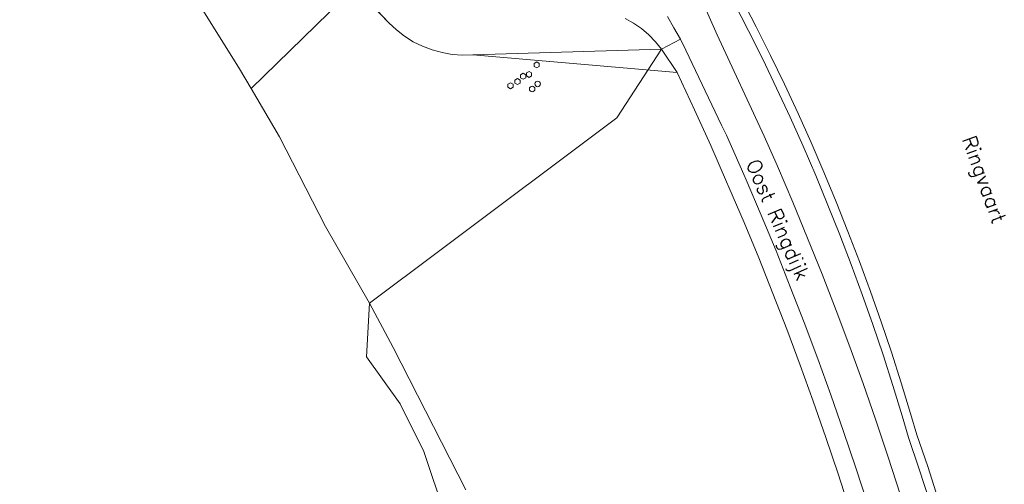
# Model space of a CAD drawing. Header units: metres. Extents: x 105376 to 107446, y 444190 to 447356.
# Tile 65 of 90: x 107118 to 107207, y 446166 to 446208. Entities that reach past the tile are written whole.
import ezdxf
from ezdxf.enums import TextEntityAlignment as Align

# ---------------------------------------------------------------- set-up
doc = ezdxf.new("R2010")
doc.units = ezdxf.units.M
doc.header["$MEASUREMENT"] = 0
for name, color, linetype, lineweight in [('begroeid terreindeel kenmerkpunt', 3, 'Continuous', 0), ('ondersteunend waterdeel vlak', 4, 'Continuous', 0), ('ondersteunend wegdeel vlak', 2, 'Continuous', 0), ('openbare ruimte label tekst', 7, 'Continuous', 0), ('s_brandkraan_brandput', 7, 'Continuous', 0), ('s_elektrakast', 7, 'Continuous', 0), ('scheiding lijn', 7, 'Continuous', 0), ('taludlijn', 5, 'Continuous', 0), ('waterdeel vlak', 4, 'Continuous', 0), ('wegdeel vlak', 2, 'Continuous', 0)]:
    doc.layers.add(name, color=color, linetype=linetype, lineweight=lineweight)
doc.styles.get("Standard").update_dxf_attribs({"font": 'romans.shx'})

msp = doc.modelspace()

# ---------------------------------------------------------------- linework, layer by layer
at = {"layer": 'begroeid terreindeel kenmerkpunt', "flags": 128}
for points in [[(107117.395, 446254.476), (107118.001, 446253.902), (107118.545, 446253.269), (107144.515, 446216.119), (107148.335, 446211.425), (107138.905, 446202.219), (107137.852, 446204.003), (107134.592, 446209.248), (107132.38, 446211.977), (107127.338, 446218.536), (107121.413, 446226.015), (107116.778, 446230.507)], [(107117.395, 446254.476), (107118.001, 446253.902), (107118.545, 446253.269), (107144.515, 446216.119), (107148.335, 446211.425), (107138.905, 446202.219), (107137.852, 446204.003), (107134.592, 446209.248), (107132.38, 446211.977), (107127.338, 446218.536), (107121.413, 446226.015), (107116.778, 446230.507)], [(107197.884, 446165.342), (107196.796, 446168.708), (107195.669, 446172.061), (107194.505, 446175.401), (107193.303, 446178.727), (107192.063, 446182.04), (107190.786, 446185.339), (107189.472, 446188.623), (107188.121, 446191.892), (107186.733, 446195.146), (107185.529, 446197.89), (107181.259, 446207.081), (107179.799, 446210.383)], [(107197.884, 446165.342), (107196.796, 446168.708), (107195.669, 446172.061), (107194.505, 446175.401), (107193.303, 446178.727), (107192.063, 446182.04), (107190.786, 446185.339), (107189.472, 446188.623), (107188.121, 446191.892), (107186.733, 446195.146), (107185.529, 446197.89), (107181.259, 446207.081), (107179.799, 446210.383)], [(107182.767, 446210.046), (107184.097, 446207.465), (107185.391, 446204.867), (107186.65, 446202.251), (107187.872, 446199.618), (107189.058, 446196.968), (107190.207, 446194.303), (107191.32, 446191.622), (107192.396, 446188.926), (107193.435, 446186.215), (107194.436, 446183.49), (107195.401, 446180.752), (107196.327, 446178.001), (107197.216, 446175.237), (107198.066, 446172.461), (107198.639, 446170.51), (107199.62, 446167.622), (107200.554, 446164.742)], [(107182.767, 446210.046), (107184.097, 446207.465), (107185.391, 446204.867), (107186.65, 446202.251), (107187.872, 446199.618), (107189.058, 446196.968), (107190.207, 446194.303), (107191.32, 446191.622), (107192.396, 446188.926), (107193.435, 446186.215), (107194.436, 446183.49), (107195.401, 446180.752), (107196.327, 446178.001), (107197.216, 446175.237), (107198.066, 446172.461), (107198.639, 446170.51), (107199.62, 446167.622), (107200.554, 446164.742)], [(107158.425, 446165.755), (107151.834, 446178.675), (107149.681, 446182.697), (107155.946, 446187.396), (107172.144, 446199.546), (107176.187, 446205.783), (107177.619, 446203.652), (107179.191, 446200.283), (107180.668, 446197.02), (107182.116, 446193.728), (107182.324, 446193.248), (107183.695, 446190.034), (107185.026, 446186.815), (107186.319, 446183.581), (107187.577, 446180.332), (107188.798, 446177.07), (107189.981, 446173.795), (107191.128, 446170.506), (107192.237, 446167.205), (107193.308, 446163.891)], [(107158.425, 446165.755), (107151.834, 446178.675), (107149.681, 446182.697), (107155.946, 446187.396), (107172.144, 446199.546), (107176.187, 446205.783), (107177.619, 446203.652), (107179.191, 446200.283), (107180.668, 446197.02), (107182.116, 446193.728), (107182.324, 446193.248), (107183.695, 446190.034), (107185.026, 446186.815), (107186.319, 446183.581), (107187.577, 446180.332), (107188.798, 446177.07), (107189.981, 446173.795), (107191.128, 446170.506), (107192.237, 446167.205), (107193.308, 446163.891)]]:
    msp.add_lwpolyline(points, dxfattribs=at)
msp.add_lwpolyline([(107149.681, 446182.697), (107145.667, 446189.661), (107141.497, 446197.827), (107138.905, 446202.219), (107148.335, 446211.425), (107151.44, 446208.177), (107152.118, 446207.534), (107152.856, 446206.962), (107153.647, 446206.464), (107154.483, 446206.047), (107155.356, 446205.714), (107156.257, 446205.469), (107157.178, 446205.313), (107158.11, 446205.249), (107159.044, 446205.277), (107176.187, 446205.783), (107172.144, 446199.546), (107155.946, 446187.396)], close=True, dxfattribs=at)
msp.add_lwpolyline([(107149.681, 446182.697), (107145.667, 446189.661), (107141.497, 446197.827), (107138.905, 446202.219), (107148.335, 446211.425), (107151.44, 446208.177), (107152.118, 446207.534), (107152.856, 446206.962), (107153.647, 446206.464), (107154.483, 446206.047), (107155.356, 446205.714), (107156.257, 446205.469), (107157.178, 446205.313), (107158.11, 446205.249), (107159.044, 446205.277), (107176.187, 446205.783), (107172.144, 446199.546), (107155.946, 446187.396)], close=True, dxfattribs=at)
at = {"layer": 'ondersteunend waterdeel vlak', "flags": 128}
for points in [[(107200.554, 446164.742), (107199.62, 446167.622), (107198.639, 446170.51), (107198.066, 446172.461), (107197.216, 446175.237), (107196.327, 446178.001), (107195.401, 446180.752), (107194.436, 446183.49), (107193.435, 446186.215), (107192.396, 446188.926), (107191.32, 446191.622), (107190.207, 446194.303), (107189.058, 446196.968), (107187.872, 446199.618), (107186.65, 446202.251), (107185.391, 446204.867), (107184.097, 446207.465), (107182.767, 446210.046)], [(107200.554, 446164.742), (107199.62, 446167.622), (107198.639, 446170.51), (107198.066, 446172.461), (107197.216, 446175.237), (107196.327, 446178.001), (107195.401, 446180.752), (107194.436, 446183.49), (107193.435, 446186.215), (107192.396, 446188.926), (107191.32, 446191.622), (107190.207, 446194.303), (107189.058, 446196.968), (107187.872, 446199.618), (107186.65, 446202.251), (107185.391, 446204.867), (107184.097, 446207.465), (107182.767, 446210.046)], [(107183.476, 446210.417), (107184.811, 446207.827), (107186.11, 446205.219), (107187.373, 446202.593), (107188.6, 446199.95), (107189.79, 446197.29), (107190.944, 446194.615), (107192.061, 446191.924), (107193.141, 446189.217), (107194.184, 446186.496), (107195.189, 446183.761), (107196.157, 446181.013), (107197.087, 446178.251), (107197.979, 446175.477), (107198.832, 446172.691), (107199.402, 446170.751), (107200.379, 446167.874), (107201.317, 446164.984)], [(107183.476, 446210.417), (107184.811, 446207.827), (107186.11, 446205.219), (107187.373, 446202.593), (107188.6, 446199.95), (107189.79, 446197.29), (107190.944, 446194.615), (107192.061, 446191.924), (107193.141, 446189.217), (107194.184, 446186.496), (107195.189, 446183.761), (107196.157, 446181.013), (107197.087, 446178.251), (107197.979, 446175.477), (107198.832, 446172.691), (107199.402, 446170.751), (107200.379, 446167.874), (107201.317, 446164.984)], [(107158.469, 446157.649), (107154.611, 446169.23), (107152.459, 446173.564), (107149.405, 446177.822), (107149.681, 446182.697), (107151.834, 446178.675), (107158.425, 446165.755)], [(107158.469, 446157.649), (107154.611, 446169.23), (107152.459, 446173.564), (107149.405, 446177.822), (107149.681, 446182.697), (107151.834, 446178.675), (107158.425, 446165.755)]]:
    msp.add_lwpolyline(points, dxfattribs=at)
at = {"layer": 'ondersteunend wegdeel vlak', "flags": 128}
for points in [[(107172.887, 446208.559), (107173.652, 446208.142), (107174.372, 446207.651), (107175.038, 446207.09), (107175.645, 446206.465), (107176.187, 446205.783), (107159.044, 446205.277), (107158.11, 446205.249), (107157.178, 446205.313), (107156.257, 446205.469), (107155.356, 446205.714), (107154.483, 446206.047), (107153.647, 446206.464), (107152.856, 446206.962), (107152.118, 446207.534), (107151.44, 446208.177), (107148.335, 446211.425)], [(107172.887, 446208.559), (107173.652, 446208.142), (107174.372, 446207.651), (107175.038, 446207.09), (107175.645, 446206.465), (107176.187, 446205.783), (107159.044, 446205.277), (107158.11, 446205.249), (107157.178, 446205.313), (107156.257, 446205.469), (107155.356, 446205.714), (107154.483, 446206.047), (107153.647, 446206.464), (107152.856, 446206.962), (107152.118, 446207.534), (107151.44, 446208.177), (107148.335, 446211.425)], [(107176.758, 446208.748), (107177.321, 446207.734), (107177.916, 446206.678), (107176.187, 446205.783), (107175.645, 446206.465), (107175.038, 446207.09), (107174.372, 446207.651), (107173.652, 446208.142), (107172.887, 446208.559)], [(107176.758, 446208.748), (107177.321, 446207.734), (107177.916, 446206.678), (107176.187, 446205.783), (107175.645, 446206.465), (107175.038, 446207.09), (107174.372, 446207.651), (107173.652, 446208.142), (107172.887, 446208.559)], [(107193.308, 446163.891), (107192.237, 446167.205), (107191.128, 446170.506), (107189.981, 446173.795), (107188.798, 446177.07), (107187.577, 446180.332), (107186.319, 446183.581), (107185.026, 446186.815), (107183.695, 446190.034), (107182.324, 446193.248), (107182.116, 446193.728), (107180.668, 446197.02), (107179.191, 446200.283), (107177.619, 446203.652), (107176.187, 446205.783), (107177.916, 446206.678), (107178.4, 446205.705), (107181.641, 446198.889), (107182.093, 446197.97), (107183.673, 446194.409), (107183.886, 446193.92), (107185.263, 446190.692), (107186.6, 446187.455), (107187.901, 446184.204), (107189.166, 446180.937), (107190.394, 446177.657), (107191.584, 446174.364), (107192.736, 446171.057), (107193.852, 446167.737), (107194.929, 446164.405)], [(107193.308, 446163.891), (107192.237, 446167.205), (107191.128, 446170.506), (107189.981, 446173.795), (107188.798, 446177.07), (107187.577, 446180.332), (107186.319, 446183.581), (107185.026, 446186.815), (107183.695, 446190.034), (107182.324, 446193.248), (107182.116, 446193.728), (107180.668, 446197.02), (107179.191, 446200.283), (107177.619, 446203.652), (107176.187, 446205.783), (107177.916, 446206.678), (107178.4, 446205.705), (107181.641, 446198.889), (107182.093, 446197.97), (107183.673, 446194.409), (107183.886, 446193.92), (107185.263, 446190.692), (107186.6, 446187.455), (107187.901, 446184.204), (107189.166, 446180.937), (107190.394, 446177.657), (107191.584, 446174.364), (107192.736, 446171.057), (107193.852, 446167.737), (107194.929, 446164.405)]]:
    msp.add_lwpolyline(points, dxfattribs=at)
at = {"layer": 's_brandkraan_brandput', "color": 7, "linetype": 'Continuous', "lineweight": 0, "flags": 128}
for points in [[(107164.623, 446204.491), (107164.623, 446204.216), (107164.861, 446204.078), (107165.099, 446204.216), (107165.099, 446204.491), (107164.861, 446204.628)], [(107163.385, 446203.458), (107163.385, 446203.183), (107163.623, 446203.045), (107163.861, 446203.183), (107163.861, 446203.458), (107163.623, 446203.595)], [(107163.926, 446203.632), (107163.926, 446203.356), (107164.164, 446203.219), (107164.402, 446203.356), (107164.402, 446203.632), (107164.164, 446203.769)], [(107162.234, 446202.597), (107162.234, 446202.323), (107162.472, 446202.185), (107162.71, 446202.323), (107162.71, 446202.597), (107162.472, 446202.735)], [(107162.873, 446202.971), (107162.873, 446202.697), (107163.111, 446202.559), (107163.349, 446202.697), (107163.349, 446202.971), (107163.111, 446203.109)]]:
    msp.add_lwpolyline(points, close=True, dxfattribs=at)
at = {"layer": 's_elektrakast', "color": 7, "linetype": 'Continuous', "lineweight": 0, "flags": 128}
for points in [[(107164.697, 446202.626, 1), (107165.197, 446202.626, 1)], [(107164.195, 446202.169, 1), (107164.695, 446202.169, 1)]]:
    msp.add_lwpolyline(points, format="xyb", close=True, dxfattribs=at)
at = {"layer": 'scheiding lijn', "flags": 128}
msp.add_lwpolyline([(107182.106, 446212.989), (107183.476, 446210.417), (107184.811, 446207.827), (107186.11, 446205.219), (107187.373, 446202.593), (107188.6, 446199.95), (107189.79, 446197.29), (107190.944, 446194.615), (107192.061, 446191.924), (107193.141, 446189.217), (107194.184, 446186.496), (107195.189, 446183.761), (107196.157, 446181.013), (107197.087, 446178.251), (107197.979, 446175.477), (107198.832, 446172.691), (107199.402, 446170.751), (107200.379, 446167.874), (107201.317, 446164.984)], dxfattribs=at)
at = {"layer": 'taludlijn'}
msp.add_line((107177.619, 446203.652), (107159.044, 446205.277), dxfattribs=at)
at = {"layer": 'taludlijn', "flags": 128}
for points in [[(107151.44, 446208.177), (107147.819, 446212.01), (107144.515, 446216.119)], [(107159.044, 446205.277), (107158.11, 446205.249), (107157.178, 446205.313), (107156.257, 446205.469), (107155.356, 446205.714), (107154.483, 446206.047), (107153.647, 446206.464), (107152.856, 446206.962), (107152.118, 446207.534), (107151.44, 446208.177)]]:
    msp.add_lwpolyline(points, dxfattribs=at)
at = {"layer": 'waterdeel vlak', "flags": 128}
for points in [[(107116.778, 446230.507), (107121.413, 446226.015), (107127.338, 446218.536), (107132.38, 446211.977), (107134.592, 446209.248), (107137.852, 446204.003), (107138.905, 446202.219), (107141.497, 446197.827), (107145.667, 446189.661), (107149.681, 446182.697), (107149.405, 446177.822), (107152.459, 446173.564), (107154.611, 446169.23), (107158.469, 446157.649)], [(107116.778, 446230.507), (107121.413, 446226.015), (107127.338, 446218.536), (107132.38, 446211.977), (107134.592, 446209.248), (107137.852, 446204.003), (107138.905, 446202.219), (107141.497, 446197.827), (107145.667, 446189.661), (107149.681, 446182.697), (107149.405, 446177.822), (107152.459, 446173.564), (107154.611, 446169.23), (107158.469, 446157.649)], [(107201.317, 446164.984), (107200.379, 446167.874), (107199.402, 446170.751), (107198.832, 446172.691), (107197.979, 446175.477), (107197.087, 446178.251), (107196.157, 446181.013), (107195.189, 446183.761), (107194.184, 446186.496), (107193.141, 446189.217), (107192.061, 446191.924), (107190.944, 446194.615), (107189.79, 446197.29), (107188.6, 446199.95), (107187.373, 446202.593), (107186.11, 446205.219), (107184.811, 446207.827), (107183.476, 446210.417)], [(107201.317, 446164.984), (107200.379, 446167.874), (107199.402, 446170.751), (107198.832, 446172.691), (107197.979, 446175.477), (107197.087, 446178.251), (107196.157, 446181.013), (107195.189, 446183.761), (107194.184, 446186.496), (107193.141, 446189.217), (107192.061, 446191.924), (107190.944, 446194.615), (107189.79, 446197.29), (107188.6, 446199.95), (107187.373, 446202.593), (107186.11, 446205.219), (107184.811, 446207.827), (107183.476, 446210.417)]]:
    msp.add_lwpolyline(points, dxfattribs=at)
at = {"layer": 'wegdeel vlak', "flags": 128}
for points in [[(107179.799, 446210.383), (107181.259, 446207.081), (107185.529, 446197.89), (107186.733, 446195.146), (107188.121, 446191.892), (107189.472, 446188.623), (107190.786, 446185.339), (107192.063, 446182.04), (107193.303, 446178.727), (107194.505, 446175.401), (107195.669, 446172.061), (107196.796, 446168.708), (107197.884, 446165.342)], [(107179.799, 446210.383), (107181.259, 446207.081), (107185.529, 446197.89), (107186.733, 446195.146), (107188.121, 446191.892), (107189.472, 446188.623), (107190.786, 446185.339), (107192.063, 446182.04), (107193.303, 446178.727), (107194.505, 446175.401), (107195.669, 446172.061), (107196.796, 446168.708), (107197.884, 446165.342)], [(107194.929, 446164.405), (107193.852, 446167.737), (107192.736, 446171.057), (107191.584, 446174.364), (107190.394, 446177.657), (107189.166, 446180.937), (107187.901, 446184.204), (107186.6, 446187.455), (107185.263, 446190.692), (107183.886, 446193.92), (107183.673, 446194.409), (107182.093, 446197.97), (107181.641, 446198.889), (107178.4, 446205.705), (107177.916, 446206.678), (107177.321, 446207.734), (107176.758, 446208.748)], [(107194.929, 446164.405), (107193.852, 446167.737), (107192.736, 446171.057), (107191.584, 446174.364), (107190.394, 446177.657), (107189.166, 446180.937), (107187.901, 446184.204), (107186.6, 446187.455), (107185.263, 446190.692), (107183.886, 446193.92), (107183.673, 446194.409), (107182.093, 446197.97), (107181.641, 446198.889), (107178.4, 446205.705), (107177.916, 446206.678), (107177.321, 446207.734), (107176.758, 446208.748)]]:
    msp.add_lwpolyline(points, dxfattribs=at)

# ---------------------------------------------------------------- texts
at = {"layer": 'openbare ruimte label tekst'}
for s, height, rotation, p in [('Ringvaart', 1.3229, 290.1, (107205.499, 446193.946)), ('Oost Ringdijk', 1.32293, 293.4, (107186.781, 446190.288))]:
    msp.add_text(s, height=height, rotation=rotation, dxfattribs=at).set_placement(p, align=Align.MIDDLE_CENTER)

doc.saveas('drawing.dxf')
